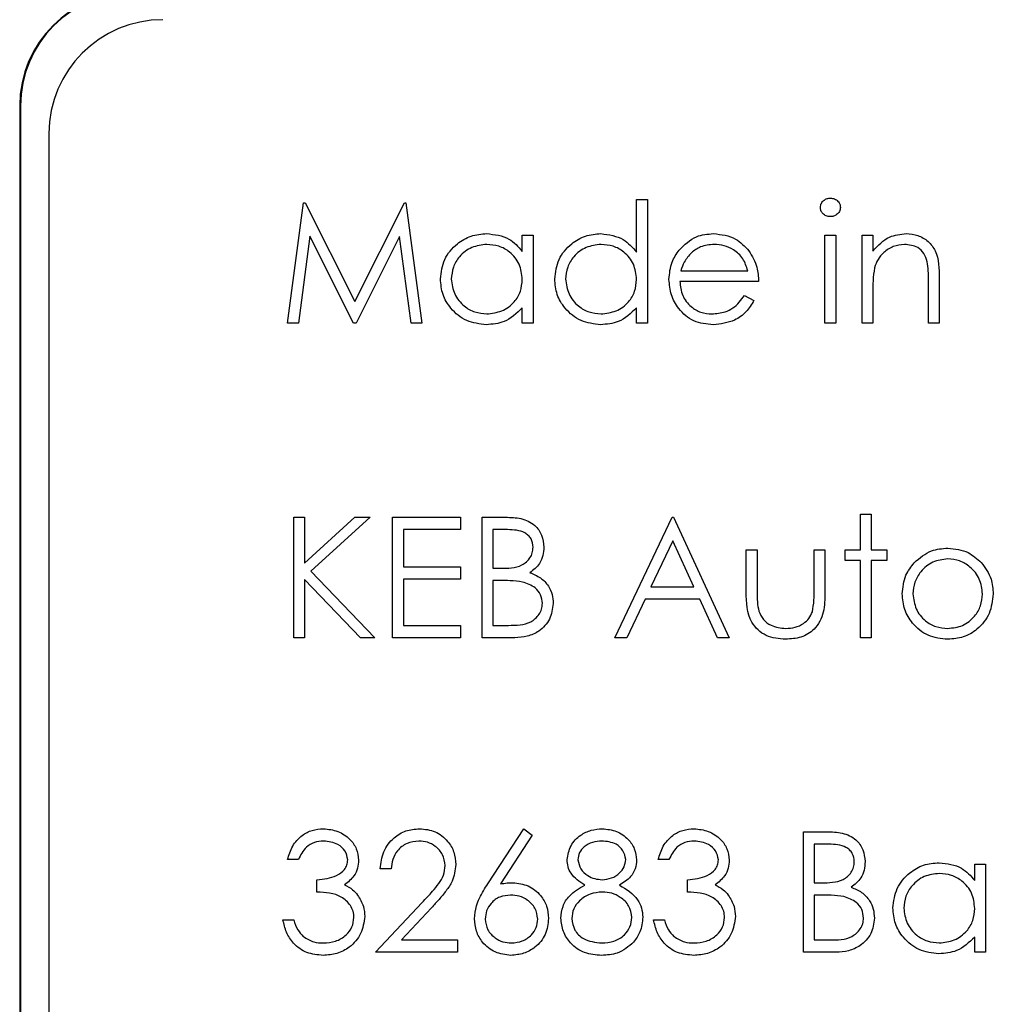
# Model space of a CAD drawing. Header units: millimetres. Extents: x 5 to 418, y 2 to 292.
# Tile 23 of 53: x 67 to 70, y 212 to 215. Entities that reach past the tile are written whole.
import ezdxf

# ---------------------------------------------------------------- set-up
doc = ezdxf.new("R2010")
doc.units = ezdxf.units.MM

msp = doc.modelspace()

# ---------------------------------------------------------------- linework, layer by layer
at = {"color": 7, "linetype": 'Continuous', "lineweight": 25}
for p, q in [((67.0713, 214.6203), (67.0713, 201.1203)), ((67.0736, 214.6203), (67.0736, 201.1203)), ((67.157, 214.5393), (67.157, 201.206)), ((68.878, 214.3455), (68.9096, 214.3455)), ((68.878, 214.1916), (68.878, 214.3455)), ((68.9096, 214.3455), (68.9096, 213.9837)), ((67.8558, 213.9837), (67.9024, 214.3364)), ((67.9024, 214.3364), (67.9069, 214.3364)), ((67.9069, 214.3364), (68.0526, 214.047)), ((68.0526, 214.047), (68.1979, 214.3364)), ((68.1979, 214.3364), (68.2024, 214.3364)), ((68.2024, 214.3364), (68.2493, 213.9837)), ((67.9214, 214.2381), (67.8877, 213.9837)), ((68.0492, 213.9837), (67.9214, 214.2381)), ((68.1837, 214.2375), (68.0564, 213.9837)), ((68.2175, 213.9837), (68.1837, 214.2375)), ((68.5433, 214.1938), (68.5433, 214.2415)), ((68.5433, 214.2415), (68.5749, 214.2415)), ((68.5749, 214.2415), (68.5749, 213.9837)), ((69.4297, 214.2415), (69.4614, 214.2415)), ((69.4297, 213.9837), (69.4297, 214.2415)), ((69.4614, 214.2415), (69.4614, 213.9837)), ((69.5383, 214.2415), (69.57, 214.2415)), ((69.5383, 213.9837), (69.5383, 214.2415)), ((69.57, 214.2415), (69.57, 214.195)), ((69.0079, 214.1374), (69.2036, 214.1374)), ((69.7644, 214.1153), (69.7644, 213.9837)), ((69.2353, 214.1058), (69.0046, 214.1058)), ((69.7328, 213.9837), (69.7328, 214.1049)), ((69.1936, 214.0651), (69.2217, 214.0503)), ((69.57, 214.0769), (69.57, 213.9837)), ((68.5433, 213.9837), (68.5433, 214.0283)), ((68.878, 213.9837), (68.878, 214.0283)), ((67.8877, 213.9837), (67.8558, 213.9837)), ((68.0564, 213.9837), (68.0492, 213.9837)), ((68.2493, 213.9837), (68.2175, 213.9837)), ((68.5749, 213.9837), (68.5433, 213.9837)), ((68.9096, 213.9837), (68.878, 213.9837)), ((69.4614, 213.9837), (69.4297, 213.9837)), ((69.57, 213.9837), (69.5383, 213.9837)), ((69.7644, 213.9837), (69.7328, 213.9837)), ((69.5338, 213.4242), (69.5654, 213.4242)), ((69.5338, 213.3202), (69.5338, 213.4242)), ((69.5654, 213.4242), (69.5654, 213.3202)), ((67.8739, 213.4151), (67.9056, 213.4151)), ((67.8739, 213.0624), (67.8739, 213.4151)), ((67.9056, 213.2808), (68.0526, 213.4151)), ((67.9056, 213.4151), (67.9056, 213.2808)), ((68.0978, 213.4151), (67.9244, 213.2569)), ((68.0526, 213.4151), (68.0978, 213.4151)), ((68.1634, 213.4151), (68.3624, 213.4151)), ((68.1634, 213.0624), (68.1634, 213.4151)), ((68.3624, 213.4151), (68.3624, 213.379)), ((68.4257, 213.4151), (68.4945, 213.4151)), ((68.4257, 213.0624), (68.4257, 213.4151)), ((68.8146, 213.0624), (68.982, 213.4151)), ((68.982, 213.4151), (68.9865, 213.4151)), ((68.9865, 213.4151), (69.1493, 213.0624)), ((68.195, 213.379), (68.195, 213.2704)), ((68.3624, 213.379), (68.195, 213.379)), ((68.4573, 213.379), (68.4573, 213.2659)), ((68.5003, 213.379), (68.4573, 213.379)), ((68.9839, 213.3464), (68.92, 213.2116)), ((69.0461, 213.2116), (68.9839, 213.3464)), ((69.1991, 213.197), (69.1991, 213.3202)), ((69.1991, 213.3202), (69.2307, 213.3202)), ((69.2307, 213.3202), (69.2307, 213.2006)), ((69.3981, 213.2006), (69.3981, 213.3202)), ((69.3981, 213.3202), (69.4297, 213.3202)), ((69.4297, 213.3202), (69.4297, 213.1947)), ((69.4885, 213.3202), (69.5338, 213.3202)), ((69.4885, 213.2885), (69.4885, 213.3202)), ((69.5654, 213.3202), (69.6107, 213.3202)), ((69.6107, 213.3202), (69.6107, 213.2885)), ((69.5338, 213.2885), (69.4885, 213.2885)), ((69.5338, 213.0624), (69.5338, 213.2885)), ((69.5654, 213.2885), (69.5654, 213.0624)), ((69.6107, 213.2885), (69.5654, 213.2885)), ((67.9244, 213.2569), (68.1114, 213.0624)), ((68.195, 213.2704), (68.3624, 213.2704)), ((68.3624, 213.2704), (68.3624, 213.2342)), ((68.4573, 213.2659), (68.4786, 213.2659)), ((67.9056, 213.2326), (67.9056, 213.0624)), ((68.0692, 213.0624), (67.9056, 213.2326)), ((68.195, 213.2342), (68.195, 213.0986)), ((68.3624, 213.2342), (68.195, 213.2342)), ((68.4573, 213.2297), (68.4573, 213.0986)), ((68.4783, 213.2297), (68.4573, 213.2297)), ((68.92, 213.2116), (69.0461, 213.2116)), ((68.9028, 213.1754), (68.8492, 213.0624)), ((69.0628, 213.1754), (68.9028, 213.1754)), ((69.1149, 213.0624), (69.0628, 213.1754)), ((68.195, 213.0986), (68.3624, 213.0986)), ((68.3624, 213.0986), (68.3624, 213.0624)), ((68.4573, 213.0986), (68.5024, 213.0986)), ((67.9056, 213.0624), (67.8739, 213.0624)), ((68.1114, 213.0624), (68.0692, 213.0624)), ((68.3624, 213.0624), (68.1634, 213.0624)), ((68.5211, 213.0624), (68.4257, 213.0624)), ((68.8492, 213.0624), (68.8146, 213.0624)), ((69.1493, 213.0624), (69.1149, 213.0624)), ((69.5654, 213.0624), (69.5338, 213.0624)), ((68.4425, 212.3419), (68.5478, 212.5029)), ((68.5478, 212.5029), (68.5722, 212.4837)), ((68.5722, 212.4837), (68.479, 212.3412)), ((69.3664, 212.4939), (69.4353, 212.4939)), ((69.3664, 212.1411), (69.3664, 212.4939)), ((69.3981, 212.4577), (69.3981, 212.3446)), ((69.4411, 212.4577), (69.3981, 212.4577)), ((67.8875, 212.4124), (67.8558, 212.4124)), ((68.9729, 212.4124), (68.9413, 212.4124)), ((68.1588, 212.3853), (68.1272, 212.3853)), ((69.8685, 212.3512), (69.8685, 212.3989)), ((69.8685, 212.3989), (69.9001, 212.3989)), ((69.9001, 212.3989), (69.9001, 212.1411)), ((67.9418, 212.3175), (67.9418, 212.3536)), ((69.0272, 212.3175), (69.0272, 212.3536)), ((69.3981, 212.3446), (69.4194, 212.3446)), ((69.3981, 212.3084), (69.3981, 212.1773)), ((69.4191, 212.3084), (69.3981, 212.3084)), ((68.1136, 212.1411), (68.2504, 212.2871)), ((68.2774, 212.2715), (68.1892, 212.1773)), ((67.8422, 212.2361), (67.8739, 212.2361)), ((68.9277, 212.2361), (68.9594, 212.2361)), ((69.8685, 212.1411), (69.8685, 212.1857)), ((68.1892, 212.1773), (68.3533, 212.1773)), ((68.3533, 212.1773), (68.3533, 212.1411)), ((69.3981, 212.1773), (69.4432, 212.1773)), ((68.3533, 212.1411), (68.1136, 212.1411)), ((69.4618, 212.1411), (69.3664, 212.1411)), ((69.9001, 212.1411), (69.8685, 212.1411))]:
    msp.add_line(p, q, dxfattribs=at)
at = {"color": 7, "linetype": 'Continuous', "lineweight": 18}
msp.add_line((67.0736, 214.6203), (67.0713, 214.6203), dxfattribs=at)
at = {"color": 7, "linetype": 'Continuous', "lineweight": 25}
for centre, radius in [((67.4046, 214.6203), 0.3333), ((67.4046, 214.6203), 0.331), ((67.4903, 214.5393), 0.3333)]:
    msp.add_arc(centre, radius, 90, 180, dxfattribs=at)
for points, knots in [([(69.4162, 214.3227), (69.4168, 214.3269), (69.4179, 214.3352), (69.4262, 214.344), (69.4356, 214.3492), (69.4422, 214.3498), (69.4454, 214.35)], [0, 0, 0, 0, 0.279289, 0.558897, 0.779452, 1, 1, 1, 1]), ([(69.4454, 214.35), (69.4496, 214.3496), (69.458, 214.3487), (69.4677, 214.3416), (69.4739, 214.3326), (69.4746, 214.326), (69.475, 214.3227)], [0, 0, 0, 0, 0.279869, 0.559866, 0.779911, 1, 1, 1, 1]), ([(69.4454, 214.2957), (69.4413, 214.2962), (69.433, 214.2971), (69.4235, 214.3041), (69.4173, 214.313), (69.4165, 214.3195), (69.4162, 214.3227)], [0, 0, 0, 0, 0.279784, 0.559698, 0.779921, 1, 1, 1, 1]), ([(69.475, 214.3227), (69.4744, 214.3186), (69.4732, 214.3102), (69.4647, 214.3017), (69.4553, 214.2965), (69.4487, 214.296), (69.4454, 214.2957)], [0, 0, 0, 0, 0.27916, 0.558862, 0.779356, 1, 1, 1, 1]), ([(68.3036, 214.1133), (68.306, 214.133), (68.3109, 214.1726), (68.3483, 214.2156), (68.3924, 214.242), (68.4234, 214.2447), (68.439, 214.246)], [0, 0, 0, 0, 0.2794126, 0.5591913, 0.7795483, 1, 1, 1, 1]), ([(68.439, 214.246), (68.4622, 214.2434), (68.5039, 214.2386), (68.5312, 214.2075), (68.5433, 214.1938)], [0, 0, 0, 0, 0.5590621, 1, 1, 1, 1]), ([(68.6383, 214.1133), (68.6407, 214.133), (68.6456, 214.1726), (68.683, 214.2156), (68.7271, 214.242), (68.7581, 214.2447), (68.7737, 214.246)], [0, 0, 0, 0, 0.279413, 0.559191, 0.779548, 1, 1, 1, 1]), ([(68.7737, 214.246), (68.797, 214.2428), (68.8387, 214.2371), (68.8659, 214.2055), (68.878, 214.1916)], [0, 0, 0, 0, 0.558426, 1, 1, 1, 1]), ([(69.0026, 214.1979), (69.0185, 214.2135), (69.0468, 214.2414), (69.0861, 214.2446), (69.1034, 214.246)], [0, 0, 0, 0, 0.5585773, 1, 1, 1, 1]), ([(69.1034, 214.246), (69.1263, 214.2433), (69.1673, 214.2386), (69.195, 214.2085), (69.2072, 214.1952)], [0, 0, 0, 0, 0.558919, 1, 1, 1, 1]), ([(69.57, 214.195), (69.585, 214.2112), (69.6119, 214.2402), (69.6509, 214.2442), (69.668, 214.246)], [0, 0, 0, 0, 0.559141, 1, 1, 1, 1]), ([(69.668, 214.246), (69.6796, 214.245), (69.7027, 214.243), (69.7331, 214.2244), (69.7638, 214.1832), (69.7642, 214.1433), (69.7644, 214.1153)], [0, 0, 0, 0, 0.187021, 0.37389, 0.56061, 1, 1, 1, 1]), ([(68.4394, 214.2143), (68.4243, 214.2126), (68.3941, 214.2091), (68.3597, 214.1822), (68.3391, 214.1485), (68.3365, 214.1248), (68.3352, 214.1129)], [0, 0, 0, 0, 0.279767, 0.559291, 0.779719, 1, 1, 1, 1]), ([(68.5433, 214.112), (68.5416, 214.1273), (68.5382, 214.1579), (68.5097, 214.1915), (68.4754, 214.2115), (68.4514, 214.2134), (68.4394, 214.2143)], [0, 0, 0, 0, 0.2796602, 0.5592103, 0.7794872, 1, 1, 1, 1]), ([(68.7741, 214.2143), (68.759, 214.2126), (68.7287, 214.2091), (68.6944, 214.1822), (68.6738, 214.1485), (68.6712, 214.1248), (68.6699, 214.1129)], [0, 0, 0, 0, 0.279767, 0.559291, 0.779719, 1, 1, 1, 1]), ([(68.878, 214.112), (68.8763, 214.1273), (68.8729, 214.1579), (68.8444, 214.1915), (68.8101, 214.2115), (68.7861, 214.2134), (68.7741, 214.2143)], [0, 0, 0, 0, 0.27966, 0.55921, 0.779487, 1, 1, 1, 1]), ([(69.105, 214.2143), (69.0913, 214.2131), (69.0669, 214.211), (69.0473, 214.1965), (69.0386, 214.1902)], [0, 0, 0, 0, 0.559458, 1, 1, 1, 1]), ([(69.2036, 214.1374), (69.1997, 214.1497), (69.192, 214.174), (69.1649, 214.1986), (69.1349, 214.212), (69.115, 214.2135), (69.105, 214.2143)], [0, 0, 0, 0, 0.280138, 0.559194, 0.779598, 1, 1, 1, 1]), ([(69.6625, 214.2143), (69.6514, 214.2132), (69.629, 214.2108), (69.6028, 214.1927), (69.5837, 214.1709), (69.5778, 214.1544), (69.5748, 214.1461)], [0, 0, 0, 0, 0.279553, 0.559373, 0.779703, 1, 1, 1, 1]), ([(69.729, 214.1636), (69.7265, 214.1718), (69.7215, 214.1882), (69.6985, 214.2107), (69.6762, 214.213), (69.6625, 214.2143)], [0, 0, 0, 0, 0.281192, 0.561331, 1, 1, 1, 1]), ([(68.9729, 214.1119), (68.9745, 214.1294), (68.9773, 214.1607), (68.9949, 214.1865), (69.0026, 214.1979)], [0, 0, 0, 0, 0.559427, 1, 1, 1, 1]), ([(69.0386, 214.1902), (69.0309, 214.1815), (69.0171, 214.1659), (69.0107, 214.1461), (69.0079, 214.1374)], [0, 0, 0, 0, 0.5587953, 1, 1, 1, 1]), ([(69.2072, 214.1952), (69.2164, 214.1797), (69.2328, 214.152), (69.2345, 214.1199), (69.2353, 214.1058)], [0, 0, 0, 0, 0.558897, 1, 1, 1, 1]), ([(69.5748, 214.1461), (69.5731, 214.1332), (69.5699, 214.1103), (69.5699, 214.0871), (69.57, 214.0769)], [0, 0, 0, 0, 0.559658, 1, 1, 1, 1]), ([(69.7328, 214.1049), (69.7328, 214.1159), (69.733, 214.1356), (69.7302, 214.155), (69.729, 214.1636)], [0, 0, 0, 0, 0.560255, 1, 1, 1, 1]), ([(68.438, 213.9791), (68.4182, 213.9815), (68.3785, 213.9861), (68.3347, 214.0226), (68.3076, 214.0666), (68.3049, 214.0977), (68.3036, 214.1133)], [0, 0, 0, 0, 0.279573, 0.559333, 0.779589, 1, 1, 1, 1]), ([(68.3352, 214.1129), (68.3374, 214.0979), (68.3416, 214.0678), (68.3694, 214.0341), (68.4035, 214.0143), (68.4272, 214.012), (68.4391, 214.0108)], [0, 0, 0, 0, 0.279429, 0.559146, 0.77957, 1, 1, 1, 1]), ([(68.4391, 214.0108), (68.4542, 214.0126), (68.4844, 214.0163), (68.5197, 214.0421), (68.5402, 214.0763), (68.5422, 214.1001), (68.5433, 214.112)], [0, 0, 0, 0, 0.279822, 0.559387, 0.779603, 1, 1, 1, 1]), ([(68.7727, 213.9791), (68.7529, 213.9815), (68.7132, 213.9861), (68.6694, 214.0226), (68.6423, 214.0666), (68.6396, 214.0977), (68.6383, 214.1133)], [0, 0, 0, 0, 0.279573, 0.559333, 0.779589, 1, 1, 1, 1]), ([(68.6699, 214.1129), (68.6721, 214.0979), (68.6763, 214.0678), (68.7041, 214.0341), (68.7382, 214.0143), (68.7619, 214.012), (68.7738, 214.0108)], [0, 0, 0, 0, 0.279429, 0.559146, 0.77957, 1, 1, 1, 1]), ([(68.7738, 214.0108), (68.7889, 214.0126), (68.8191, 214.0163), (68.8544, 214.0421), (68.8749, 214.0763), (68.8769, 214.1001), (68.878, 214.112)], [0, 0, 0, 0, 0.279822, 0.559387, 0.779603, 1, 1, 1, 1]), ([(69.1026, 213.9791), (69.083, 213.9809), (69.0438, 213.9844), (69.0017, 214.0221), (68.9772, 214.0661), (68.9744, 214.0966), (68.9729, 214.1119)], [0, 0, 0, 0, 0.279885, 0.558859, 0.779462, 1, 1, 1, 1]), ([(69.0046, 214.1058), (69.0062, 214.0918), (69.0095, 214.0639), (69.0344, 214.0323), (69.0657, 214.0135), (69.0877, 214.0117), (69.0987, 214.0108)], [0, 0, 0, 0, 0.279963, 0.559359, 0.779526, 1, 1, 1, 1]), ([(69.0987, 214.0108), (69.1117, 214.0121), (69.1331, 214.0141), (69.1604, 214.0271), (69.1792, 214.0443), (69.1888, 214.0581), (69.1936, 214.0651)], [0, 0, 0, 0, 0.339465, 0.559626, 0.779498, 1, 1, 1, 1]), ([(68.5433, 214.0283), (68.5266, 214.0124), (68.4967, 213.984), (68.456, 213.9806), (68.438, 213.9791)], [0, 0, 0, 0, 0.558763, 1, 1, 1, 1]), ([(68.878, 214.0283), (68.8613, 214.0124), (68.8314, 213.984), (68.7906, 213.9806), (68.7727, 213.9791)], [0, 0, 0, 0, 0.558763, 1, 1, 1, 1]), ([(69.2217, 214.0503), (69.2145, 214.0386), (69.2001, 214.0153), (69.1596, 213.9854), (69.1242, 213.9815), (69.1026, 213.9791)], [0, 0, 0, 0, 0.280919, 0.561407, 1, 1, 1, 1]), ([(68.4945, 213.4151), (68.5096, 213.4148), (68.5397, 213.4142), (68.5795, 213.3962), (68.6026, 213.3632), (68.6053, 213.3396), (68.6066, 213.3277)], [0, 0, 0, 0, 0.281317, 0.559922, 0.779935, 1, 1, 1, 1]), ([(68.5749, 213.3271), (68.5739, 213.3358), (68.5724, 213.3488), (68.5612, 213.3623), (68.5401, 213.3774), (68.518, 213.3783), (68.5003, 213.379)], [0, 0, 0, 0, 0.249284, 0.374925, 0.500645, 1, 1, 1, 1]), ([(68.4786, 213.2659), (68.5008, 213.266), (68.5285, 213.266), (68.5558, 213.2839), (68.5664, 213.2962), (68.5736, 213.3109), (68.5745, 213.3217), (68.5749, 213.3271)], [0, 0, 0, 0, 0.498607, 0.624009, 0.749401, 0.874736, 1, 1, 1, 1]), ([(68.6066, 213.3277), (68.606, 213.3194), (68.6048, 213.3028), (68.5932, 213.2745), (68.5762, 213.2609), (68.5658, 213.2527)], [0, 0, 0, 0, 0.2808667, 0.5615271, 1, 1, 1, 1]), ([(69.6912, 213.282), (69.7072, 213.2958), (69.7357, 213.3205), (69.773, 213.3234), (69.7895, 213.3247)], [0, 0, 0, 0, 0.55888, 1, 1, 1, 1]), ([(69.7895, 213.3247), (69.8104, 213.3225), (69.8478, 213.3186), (69.8753, 213.2934), (69.8874, 213.2822)], [0, 0, 0, 0, 0.559182, 1, 1, 1, 1]), ([(69.6559, 213.1906), (69.6578, 213.2096), (69.6611, 213.2435), (69.682, 213.2702), (69.6912, 213.282)], [0, 0, 0, 0, 0.559285, 1, 1, 1, 1]), ([(69.7893, 213.293), (69.7742, 213.2912), (69.7441, 213.2875), (69.7111, 213.2594), (69.6906, 213.2259), (69.6886, 213.2022), (69.6875, 213.1904)], [0, 0, 0, 0, 0.279484, 0.559256, 0.779547, 1, 1, 1, 1]), ([(69.8911, 213.1904), (69.8893, 213.2054), (69.8859, 213.2356), (69.858, 213.2688), (69.8248, 213.2898), (69.8012, 213.2919), (69.7893, 213.293)], [0, 0, 0, 0, 0.279586, 0.559398, 0.779653, 1, 1, 1, 1]), ([(69.8874, 213.2822), (69.8988, 213.2669), (69.9192, 213.2394), (69.9216, 213.2055), (69.9227, 213.1906)], [0, 0, 0, 0, 0.559216, 1, 1, 1, 1]), ([(68.5658, 213.2527), (68.5764, 213.2484), (68.5975, 213.2398), (68.6197, 213.2162), (68.6318, 213.1892), (68.6331, 213.1714), (68.6337, 213.1625)], [0, 0, 0, 0, 0.280382, 0.559606, 0.779765, 1, 1, 1, 1]), ([(68.5443, 213.2255), (68.5321, 213.2271), (68.5101, 213.2298), (68.4881, 213.2297), (68.4783, 213.2297)], [0, 0, 0, 0, 0.559734, 1, 1, 1, 1]), ([(68.6021, 213.1625), (68.601, 213.1712), (68.5989, 213.1885), (68.5785, 213.2136), (68.5573, 213.221), (68.5443, 213.2255)], [0, 0, 0, 0, 0.279944, 0.560429, 1, 1, 1, 1]), ([(69.3146, 213.0578), (69.295, 213.0594), (69.2559, 213.0625), (69.2011, 213.1141), (69.1998, 213.1655), (69.1991, 213.197)], [0, 0, 0, 0, 0.28097, 0.559785, 1, 1, 1, 1]), ([(69.2307, 213.2006), (69.2307, 213.1893), (69.2307, 213.169), (69.2342, 213.1491), (69.2358, 213.1403)], [0, 0, 0, 0, 0.560377, 1, 1, 1, 1]), ([(69.4297, 213.1947), (69.4295, 213.1754), (69.4289, 213.1371), (69.4041, 213.0868), (69.3599, 213.0607), (69.3298, 213.0588), (69.3146, 213.0578)], [0, 0, 0, 0, 0.2815008, 0.5596459, 0.7792985, 1, 1, 1, 1]), ([(69.3929, 213.1378), (69.3948, 213.1494), (69.3982, 213.1702), (69.3981, 213.1913), (69.3981, 213.2006)], [0, 0, 0, 0, 0.559371, 1, 1, 1, 1]), ([(68.5024, 213.0986), (68.5255, 213.0986), (68.5601, 213.0986), (68.5905, 213.1257), (68.6006, 213.1458), (68.6016, 213.1569), (68.6021, 213.1625)], [0, 0, 0, 0, 0.49936, 0.748736, 0.874399, 1, 1, 1, 1]), ([(68.6337, 213.1625), (68.6316, 213.1467), (68.6275, 213.1151), (68.5957, 213.0815), (68.5584, 213.0645), (68.5335, 213.0631), (68.5211, 213.0624)], [0, 0, 0, 0, 0.279141, 0.558654, 0.779059, 1, 1, 1, 1]), ([(69.7895, 213.0578), (69.7697, 213.0598), (69.7302, 213.0638), (69.6868, 213.1004), (69.6601, 213.1442), (69.6573, 213.1751), (69.6559, 213.1906)], [0, 0, 0, 0, 0.279776, 0.559179, 0.779592, 1, 1, 1, 1]), ([(69.6875, 213.1904), (69.6894, 213.1754), (69.6932, 213.1456), (69.7201, 213.1119), (69.7541, 213.0927), (69.7776, 213.0906), (69.7893, 213.0895)], [0, 0, 0, 0, 0.279618, 0.559167, 0.779512, 1, 1, 1, 1]), ([(69.7893, 213.0895), (69.8043, 213.0912), (69.8341, 213.0946), (69.8679, 213.1215), (69.8876, 213.1552), (69.8899, 213.1786), (69.8911, 213.1904)], [0, 0, 0, 0, 0.2797454, 0.5591127, 0.7796058, 1, 1, 1, 1]), ([(69.9227, 213.1906), (69.9203, 213.171), (69.9155, 213.1317), (69.8799, 213.0877), (69.8358, 213.0614), (69.8049, 213.059), (69.7895, 213.0578)], [0, 0, 0, 0, 0.279521, 0.559381, 0.779507, 1, 1, 1, 1]), ([(69.2358, 213.1403), (69.2397, 213.1317), (69.2474, 213.1144), (69.2758, 213.0938), (69.3001, 213.0911), (69.3149, 213.0895)], [0, 0, 0, 0, 0.280117, 0.560544, 1, 1, 1, 1]), ([(69.3149, 213.0895), (69.3241, 213.09), (69.3424, 213.0911), (69.3659, 213.1022), (69.3837, 213.1181), (69.3898, 213.1312), (69.3929, 213.1378)], [0, 0, 0, 0, 0.28027, 0.560007, 0.780074, 1, 1, 1, 1]), ([(67.8558, 212.4124), (67.8599, 212.426), (67.868, 212.4531), (67.895, 212.4831), (67.9276, 212.5003), (67.9497, 212.502), (67.9608, 212.5029)], [0, 0, 0, 0, 0.280288, 0.55968, 0.779747, 1, 1, 1, 1]), ([(67.9608, 212.5029), (67.9751, 212.5014), (68.0037, 212.4983), (68.0378, 212.4756), (68.0595, 212.4449), (68.0624, 212.4224), (68.0639, 212.4112)], [0, 0, 0, 0, 0.280085, 0.5598683, 0.7800992, 1, 1, 1, 1]), ([(68.1272, 212.3853), (68.1292, 212.4025), (68.1333, 212.4367), (68.1634, 212.4759), (68.2017, 212.4994), (68.2287, 212.5017), (68.2422, 212.5029)], [0, 0, 0, 0, 0.280029, 0.559515, 0.779668, 1, 1, 1, 1]), ([(68.2422, 212.5029), (68.258, 212.5014), (68.2894, 212.4985), (68.3243, 212.4698), (68.3455, 212.4349), (68.3477, 212.4103), (68.3488, 212.398)], [0, 0, 0, 0, 0.27989, 0.559224, 0.779582, 1, 1, 1, 1]), ([(68.6744, 212.4124), (68.6769, 212.4265), (68.682, 212.4548), (68.7111, 212.4841), (68.7443, 212.5002), (68.7666, 212.502), (68.7778, 212.5029)], [0, 0, 0, 0, 0.2788058, 0.5584573, 0.7791595, 1, 1, 1, 1]), ([(68.7778, 212.5029), (68.7919, 212.5014), (68.82, 212.4983), (68.853, 212.475), (68.8739, 212.4445), (68.8766, 212.4224), (68.878, 212.4114)], [0, 0, 0, 0, 0.279929, 0.559623, 0.779946, 1, 1, 1, 1]), ([(68.9413, 212.4124), (68.9454, 212.426), (68.9535, 212.4531), (68.9804, 212.4831), (69.013, 212.5003), (69.0352, 212.502), (69.0463, 212.5029)], [0, 0, 0, 0, 0.2802877, 0.5596797, 0.7797465, 1, 1, 1, 1]), ([(69.0463, 212.5029), (69.0606, 212.5014), (69.0891, 212.4983), (69.1233, 212.4756), (69.145, 212.4449), (69.1479, 212.4224), (69.1493, 212.4112)], [0, 0, 0, 0, 0.280085, 0.559868, 0.780099, 1, 1, 1, 1]), ([(69.4353, 212.4939), (69.4504, 212.4935), (69.4804, 212.4929), (69.5202, 212.4749), (69.5434, 212.4419), (69.546, 212.4183), (69.5473, 212.4064)], [0, 0, 0, 0, 0.2813174, 0.559922, 0.7799345, 1, 1, 1, 1]), ([(67.9613, 212.4667), (67.9521, 212.466), (67.9338, 212.4645), (67.9046, 212.4469), (67.894, 212.4255), (67.8875, 212.4124)], [0, 0, 0, 0, 0.280636, 0.560364, 1, 1, 1, 1]), ([(68.0322, 212.4114), (68.0304, 212.4206), (68.0268, 212.4392), (67.9998, 212.462), (67.9759, 212.4649), (67.9613, 212.4667)], [0, 0, 0, 0, 0.278859, 0.560074, 1, 1, 1, 1]), ([(68.2406, 212.4667), (68.2286, 212.4655), (68.2045, 212.463), (68.1773, 212.441), (68.1626, 212.4134), (68.1601, 212.3947), (68.1588, 212.3853)], [0, 0, 0, 0, 0.279699, 0.558847, 0.779176, 1, 1, 1, 1]), ([(68.3171, 212.3952), (68.3157, 212.4061), (68.3127, 212.4279), (68.2912, 212.451), (68.2664, 212.4648), (68.2492, 212.4661), (68.2406, 212.4667)], [0, 0, 0, 0, 0.2791258, 0.5589784, 0.77935, 1, 1, 1, 1]), ([(68.7761, 212.4667), (68.7668, 212.4661), (68.7483, 212.4648), (68.7256, 212.4518), (68.7091, 212.4337), (68.7071, 212.4191), (68.7061, 212.4119)], [0, 0, 0, 0, 0.280651, 0.560566, 0.78062, 1, 1, 1, 1]), ([(68.8463, 212.4126), (68.8444, 212.4216), (68.8406, 212.4398), (68.8146, 212.4633), (68.7907, 212.4654), (68.7761, 212.4667)], [0, 0, 0, 0, 0.278971, 0.559919, 1, 1, 1, 1]), ([(69.0467, 212.4667), (69.0376, 212.466), (69.0192, 212.4645), (68.9901, 212.4469), (68.9794, 212.4255), (68.9729, 212.4124)], [0, 0, 0, 0, 0.280636, 0.560364, 1, 1, 1, 1]), ([(69.1177, 212.4114), (69.1159, 212.4206), (69.1123, 212.4392), (69.0853, 212.462), (69.0613, 212.4649), (69.0467, 212.4667)], [0, 0, 0, 0, 0.278859, 0.560074, 1, 1, 1, 1]), ([(69.5157, 212.4058), (69.5147, 212.4145), (69.5131, 212.4275), (69.502, 212.441), (69.4809, 212.4561), (69.4587, 212.457), (69.4411, 212.4577)], [0, 0, 0, 0, 0.249284, 0.374925, 0.500645, 1, 1, 1, 1]), ([(68.726, 212.3376), (68.7108, 212.3477), (68.6897, 212.3617), (68.6762, 212.3914), (68.675, 212.4054), (68.6744, 212.4124)], [0, 0, 0, 0, 0.557752, 0.778932, 1, 1, 1, 1]), ([(68.7773, 212.3536), (68.7867, 212.3546), (68.8054, 212.3566), (68.828, 212.3709), (68.8429, 212.3907), (68.8452, 212.4053), (68.8463, 212.4126)], [0, 0, 0, 0, 0.280237, 0.560145, 0.780435, 1, 1, 1, 1]), ([(67.9418, 212.3536), (67.9617, 212.3555), (67.9916, 212.3583), (68.0208, 212.379), (68.0308, 212.3965), (68.0317, 212.4064), (68.0322, 212.4114)], [0, 0, 0, 0, 0.499418, 0.749016, 0.874544, 1, 1, 1, 1]), ([(68.0639, 212.4112), (68.0633, 212.4031), (68.0621, 212.3868), (68.0494, 212.3597), (68.0328, 212.3466), (68.0227, 212.3387)], [0, 0, 0, 0, 0.280508, 0.560792, 1, 1, 1, 1]), ([(68.2504, 212.2871), (68.2606, 212.2978), (68.2774, 212.3155), (68.2989, 212.3415), (68.3143, 212.3664), (68.3162, 212.3856), (68.3171, 212.3952)], [0, 0, 0, 0, 0.340542, 0.56085, 0.780599, 1, 1, 1, 1]), ([(68.3488, 212.398), (68.3467, 212.3811), (68.3431, 212.353), (68.3205, 212.3208), (68.2998, 212.2955), (68.2849, 212.2795), (68.2774, 212.2715)], [0, 0, 0, 0, 0.33837, 0.558748, 0.779361, 1, 1, 1, 1]), ([(68.7061, 212.4119), (68.7081, 212.4025), (68.712, 212.3837), (68.733, 212.366), (68.755, 212.3553), (68.7699, 212.3542), (68.7773, 212.3536)], [0, 0, 0, 0, 0.277721, 0.558224, 0.779072, 1, 1, 1, 1]), ([(68.878, 212.4114), (68.8772, 212.4026), (68.8756, 212.385), (68.8589, 212.3572), (68.8396, 212.345), (68.8279, 212.3376)], [0, 0, 0, 0, 0.280159, 0.560243, 1, 1, 1, 1]), ([(69.0272, 212.3536), (69.0471, 212.3555), (69.077, 212.3583), (69.1063, 212.379), (69.1163, 212.3965), (69.1172, 212.4064), (69.1177, 212.4114)], [0, 0, 0, 0, 0.499418, 0.749016, 0.874544, 1, 1, 1, 1]), ([(69.1493, 212.4112), (69.1488, 212.4031), (69.1476, 212.3868), (69.1349, 212.3597), (69.1183, 212.3466), (69.1081, 212.3387)], [0, 0, 0, 0, 0.280508, 0.560792, 1, 1, 1, 1]), ([(69.4194, 212.3446), (69.4415, 212.3447), (69.4692, 212.3447), (69.4966, 212.3626), (69.5072, 212.3749), (69.5144, 212.3896), (69.5152, 212.4004), (69.5157, 212.4058)], [0, 0, 0, 0, 0.498607, 0.624009, 0.749401, 0.874736, 1, 1, 1, 1]), ([(69.5473, 212.4064), (69.5467, 212.3981), (69.5455, 212.3815), (69.5339, 212.3532), (69.5169, 212.3396), (69.5066, 212.3314)], [0, 0, 0, 0, 0.280867, 0.561527, 1, 1, 1, 1]), ([(69.6288, 212.2707), (69.6312, 212.2904), (69.6361, 212.33), (69.6735, 212.373), (69.7176, 212.3994), (69.7486, 212.4021), (69.7642, 212.4034)], [0, 0, 0, 0, 0.279413, 0.559191, 0.779548, 1, 1, 1, 1]), ([(69.7642, 212.4034), (69.7874, 212.4008), (69.829, 212.3961), (69.8564, 212.3649), (69.8685, 212.3512)], [0, 0, 0, 0, 0.559062, 1, 1, 1, 1]), ([(69.7646, 212.3717), (69.7495, 212.37), (69.7192, 212.3665), (69.6849, 212.3396), (69.6643, 212.3059), (69.6617, 212.2822), (69.6604, 212.2703)], [0, 0, 0, 0, 0.279767, 0.559291, 0.779719, 1, 1, 1, 1]), ([(69.8685, 212.2694), (69.8668, 212.2847), (69.8634, 212.3153), (69.8349, 212.3489), (69.8006, 212.3689), (69.7766, 212.3708), (69.7646, 212.3717)], [0, 0, 0, 0, 0.27966, 0.55921, 0.779487, 1, 1, 1, 1]), ([(68.0227, 212.3387), (68.0309, 212.3344), (68.0456, 212.3267), (68.0562, 212.3141), (68.0609, 212.3086)], [0, 0, 0, 0, 0.559795, 1, 1, 1, 1]), ([(68.4031, 212.2394), (68.4043, 212.2521), (68.4064, 212.2728), (68.4176, 212.2998), (68.4292, 212.3213), (68.4381, 212.335), (68.4425, 212.3419)], [0, 0, 0, 0, 0.339374, 0.559486, 0.779731, 1, 1, 1, 1]), ([(68.479, 212.3412), (68.4858, 212.3423), (68.4979, 212.3442), (68.5101, 212.3445), (68.5155, 212.3446)], [0, 0, 0, 0, 0.5599103, 1, 1, 1, 1]), ([(68.5155, 212.3446), (68.531, 212.3428), (68.5619, 212.3393), (68.5963, 212.311), (68.6171, 212.2765), (68.6191, 212.2522), (68.6202, 212.2401)], [0, 0, 0, 0, 0.2796384, 0.5593258, 0.7795267, 1, 1, 1, 1]), ([(68.6564, 212.2409), (68.6575, 212.2527), (68.6598, 212.2763), (68.6835, 212.3129), (68.7099, 212.3282), (68.726, 212.3376)], [0, 0, 0, 0, 0.279987, 0.559901, 1, 1, 1, 1]), ([(68.8279, 212.3376), (68.8479, 212.3255), (68.8758, 212.3086), (68.894, 212.2708), (68.8954, 212.2528), (68.8961, 212.2438)], [0, 0, 0, 0, 0.558271, 0.779089, 1, 1, 1, 1]), ([(69.1081, 212.3387), (69.1164, 212.3344), (69.131, 212.3267), (69.1417, 212.3141), (69.1464, 212.3086)], [0, 0, 0, 0, 0.559795, 1, 1, 1, 1]), ([(69.5066, 212.3314), (69.5171, 212.3271), (69.5382, 212.3185), (69.5605, 212.2949), (69.5725, 212.2679), (69.5738, 212.2501), (69.5745, 212.2412)], [0, 0, 0, 0, 0.280382, 0.559606, 0.779765, 1, 1, 1, 1]), ([(68.0503, 212.2428), (68.0498, 212.249), (68.0488, 212.2613), (68.0378, 212.2835), (68.0049, 212.3139), (67.967, 212.3161), (67.9418, 212.3175)], [0, 0, 0, 0, 0.125587, 0.2511907, 0.500605, 1, 1, 1, 1]), ([(68.0609, 212.3086), (68.0677, 212.2978), (68.0798, 212.2785), (68.0813, 212.2558), (68.082, 212.2459)], [0, 0, 0, 0, 0.559419, 1, 1, 1, 1]), ([(68.5089, 212.3084), (68.4981, 212.3075), (68.4766, 212.3057), (68.452, 212.2871), (68.437, 212.2634), (68.4355, 212.2466), (68.4347, 212.2382)], [0, 0, 0, 0, 0.280127, 0.559515, 0.779719, 1, 1, 1, 1]), ([(68.5885, 212.2382), (68.5869, 212.2492), (68.5836, 212.2714), (68.5605, 212.2937), (68.5349, 212.3066), (68.5176, 212.3078), (68.5089, 212.3084)], [0, 0, 0, 0, 0.2787544, 0.558605, 0.7791474, 1, 1, 1, 1]), ([(68.7781, 212.3175), (68.7657, 212.3164), (68.7409, 212.3143), (68.7117, 212.2946), (68.6916, 212.269), (68.6892, 212.2496), (68.688, 212.2399)], [0, 0, 0, 0, 0.280283, 0.560138, 0.780298, 1, 1, 1, 1]), ([(68.8644, 212.2432), (68.8623, 212.2549), (68.8582, 212.2784), (68.8331, 212.3017), (68.8059, 212.3155), (68.7874, 212.3168), (68.7781, 212.3175)], [0, 0, 0, 0, 0.278303, 0.558509, 0.779146, 1, 1, 1, 1]), ([(69.1358, 212.2428), (69.1353, 212.249), (69.1342, 212.2613), (69.1232, 212.2835), (69.0904, 212.3139), (69.0525, 212.3161), (69.0272, 212.3175)], [0, 0, 0, 0, 0.125587, 0.251191, 0.500605, 1, 1, 1, 1]), ([(69.1464, 212.3086), (69.1531, 212.2978), (69.1652, 212.2785), (69.1668, 212.2558), (69.1674, 212.2459)], [0, 0, 0, 0, 0.559419, 1, 1, 1, 1]), ([(69.4851, 212.3042), (69.4728, 212.3058), (69.4509, 212.3085), (69.4288, 212.3084), (69.4191, 212.3084)], [0, 0, 0, 0, 0.559734, 1, 1, 1, 1]), ([(69.5428, 212.2412), (69.5418, 212.2499), (69.5396, 212.2672), (69.5192, 212.2924), (69.498, 212.2997), (69.4851, 212.3042)], [0, 0, 0, 0, 0.279944, 0.560429, 1, 1, 1, 1]), ([(69.7632, 212.1366), (69.7434, 212.1389), (69.7037, 212.1435), (69.6599, 212.18), (69.6328, 212.224), (69.6301, 212.2551), (69.6288, 212.2707)], [0, 0, 0, 0, 0.279573, 0.559333, 0.779589, 1, 1, 1, 1]), ([(69.6604, 212.2703), (69.6625, 212.2553), (69.6668, 212.2252), (69.6946, 212.1915), (69.7287, 212.1717), (69.7524, 212.1694), (69.7643, 212.1682)], [0, 0, 0, 0, 0.279429, 0.559146, 0.77957, 1, 1, 1, 1]), ([(69.7643, 212.1682), (69.7794, 212.17), (69.8096, 212.1737), (69.8448, 212.1995), (69.8654, 212.2337), (69.8674, 212.2575), (69.8685, 212.2694)], [0, 0, 0, 0, 0.279822, 0.559387, 0.779603, 1, 1, 1, 1]), ([(68.082, 212.2459), (68.0794, 212.2286), (68.0744, 212.1939), (68.0412, 212.1559), (68.0009, 212.1352), (67.9736, 212.1331), (67.9599, 212.132)], [0, 0, 0, 0, 0.279304, 0.558838, 0.779277, 1, 1, 1, 1]), ([(67.9605, 212.1682), (67.9727, 212.169), (67.9971, 212.1707), (68.0267, 212.189), (68.0467, 212.2141), (68.0491, 212.2333), (68.0503, 212.2428)], [0, 0, 0, 0, 0.2805991, 0.5601509, 0.7803026, 1, 1, 1, 1]), ([(68.5099, 212.132), (68.4941, 212.1339), (68.4626, 212.1377), (68.427, 212.1664), (68.4068, 212.2023), (68.4043, 212.2271), (68.4031, 212.2394)], [0, 0, 0, 0, 0.27967, 0.559085, 0.779558, 1, 1, 1, 1]), ([(68.6202, 212.2401), (68.6183, 212.2239), (68.6147, 212.1917), (68.5846, 212.1559), (68.5479, 212.1356), (68.5226, 212.1332), (68.5099, 212.132)], [0, 0, 0, 0, 0.279631, 0.55896, 0.779478, 1, 1, 1, 1]), ([(68.7757, 212.132), (68.7586, 212.1331), (68.7246, 212.1352), (68.6849, 212.1638), (68.6609, 212.2011), (68.6579, 212.2277), (68.6564, 212.2409)], [0, 0, 0, 0, 0.280545, 0.559269, 0.779816, 1, 1, 1, 1]), ([(68.688, 212.2399), (68.69, 212.2281), (68.694, 212.2045), (68.7266, 212.1735), (68.7573, 212.1702), (68.7761, 212.1682)], [0, 0, 0, 0, 0.2798334, 0.5601982, 1, 1, 1, 1]), ([(68.7761, 212.1682), (68.7882, 212.169), (68.8125, 212.1707), (68.8417, 212.1892), (68.861, 212.2147), (68.8633, 212.2337), (68.8644, 212.2432)], [0, 0, 0, 0, 0.2806017, 0.5599618, 0.7801797, 1, 1, 1, 1]), ([(68.8961, 212.2438), (68.8946, 212.2288), (68.8921, 212.202), (68.8763, 212.1803), (68.8693, 212.1708)], [0, 0, 0, 0, 0.559346, 1, 1, 1, 1]), ([(69.1674, 212.2459), (69.1649, 212.2286), (69.1598, 212.1939), (69.1267, 212.1559), (69.0864, 212.1352), (69.059, 212.1331), (69.0454, 212.132)], [0, 0, 0, 0, 0.279304, 0.558838, 0.779277, 1, 1, 1, 1]), ([(69.0459, 212.1682), (69.0582, 212.169), (69.0826, 212.1707), (69.1122, 212.189), (69.1322, 212.2141), (69.1346, 212.2333), (69.1358, 212.2428)], [0, 0, 0, 0, 0.280599, 0.560151, 0.780303, 1, 1, 1, 1]), ([(69.4432, 212.1773), (69.4662, 212.1773), (69.5008, 212.1773), (69.5312, 212.2044), (69.5414, 212.2245), (69.5423, 212.2356), (69.5428, 212.2412)], [0, 0, 0, 0, 0.49936, 0.748736, 0.874399, 1, 1, 1, 1]), ([(69.5745, 212.2412), (69.5724, 212.2254), (69.5682, 212.1938), (69.5365, 212.1602), (69.4991, 212.1432), (69.4743, 212.1418), (69.4618, 212.1411)], [0, 0, 0, 0, 0.279141, 0.558654, 0.779059, 1, 1, 1, 1]), ([(67.9599, 212.132), (67.9437, 212.1334), (67.9114, 212.1363), (67.8732, 212.1634), (67.851, 212.199), (67.8452, 212.2237), (67.8422, 212.2361)], [0, 0, 0, 0, 0.279886, 0.558979, 0.779263, 1, 1, 1, 1]), ([(67.8739, 212.2361), (67.8771, 212.2258), (67.8829, 212.2075), (67.8959, 212.1935), (67.9015, 212.1873)], [0, 0, 0, 0, 0.560694, 1, 1, 1, 1]), ([(68.4347, 212.2382), (68.4362, 212.2273), (68.4393, 212.2057), (68.4613, 212.1833), (68.4861, 212.1702), (68.5031, 212.1689), (68.5116, 212.1682)], [0, 0, 0, 0, 0.279059, 0.55882, 0.779303, 1, 1, 1, 1]), ([(68.5116, 212.1682), (68.5225, 212.1693), (68.5441, 212.1715), (68.5693, 212.1895), (68.5858, 212.2126), (68.5876, 212.2297), (68.5885, 212.2382)], [0, 0, 0, 0, 0.280018, 0.559853, 0.779987, 1, 1, 1, 1]), ([(69.0454, 212.132), (69.0292, 212.1334), (68.9969, 212.1363), (68.9587, 212.1634), (68.9365, 212.199), (68.9306, 212.2237), (68.9277, 212.2361)], [0, 0, 0, 0, 0.279886, 0.558979, 0.779263, 1, 1, 1, 1]), ([(68.9594, 212.2361), (68.9626, 212.2258), (68.9684, 212.2075), (68.9813, 212.1935), (68.987, 212.1873)], [0, 0, 0, 0, 0.560694, 1, 1, 1, 1]), ([(67.9015, 212.1873), (67.9117, 212.181), (67.9298, 212.1696), (67.9511, 212.1686), (67.9605, 212.1682)], [0, 0, 0, 0, 0.558748, 1, 1, 1, 1]), ([(68.987, 212.1873), (68.9971, 212.181), (69.0153, 212.1696), (69.0366, 212.1686), (69.0459, 212.1682)], [0, 0, 0, 0, 0.558748, 1, 1, 1, 1]), ([(69.8685, 212.1857), (69.8518, 212.1698), (69.8219, 212.1414), (69.7811, 212.138), (69.7632, 212.1366)], [0, 0, 0, 0, 0.558763, 1, 1, 1, 1]), ([(68.8693, 212.1708), (68.8541, 212.1578), (68.8269, 212.1347), (68.7914, 212.1328), (68.7757, 212.132)], [0, 0, 0, 0, 0.557758, 1, 1, 1, 1])]:
    msp.add_open_spline(points, degree=3, knots=knots, dxfattribs=at)

doc.saveas('drawing.dxf')
